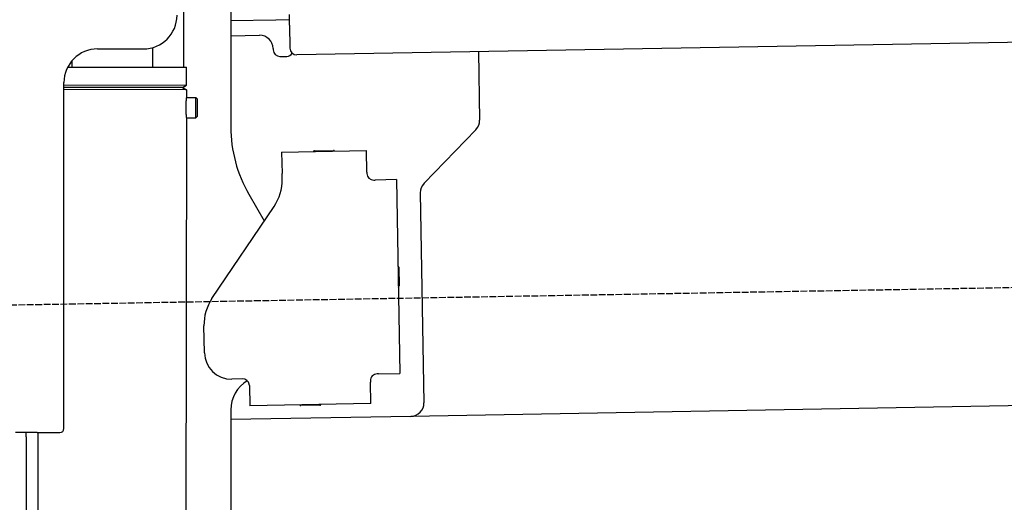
# Model space of a CAD drawing. Extents: x 562 to 7231, y 5317 to 12476.
# Tile 58 of 68: x 4451 to 5182, y 10271 to 10629. Entities that reach past the tile are written whole.
import ezdxf

# ---------------------------------------------------------------- set-up
doc = ezdxf.new("R2010")
doc.units = 0
doc.linetypes.add('GEN3', pattern=[6.25, 5, -1.25])
doc.layers.get('0').update_dxf_attribs({"linetype": 'CONTINUOUS'})
doc.layers.add('3', color=6, linetype='GEN3')

msp = doc.modelspace()

# ---------------------------------------------------------------- linework, layer by layer
for p, q in [((4572.567, 10593.897), (4572.567, 10672.479)), ((4607.567, 10671.479), (4607.567, 10549.537)), ((4651.187, 10625.012), (4651.048, 10633.011)), ((4641.119, 10628.837), (4607.567, 10628.252)), ((4651.117, 10629.012), (4641.119, 10628.837)), ((4651.187, 10625.012), (4651.484, 10608.015)), ((6011.364, 10626.751), (4656.57, 10603.103)), ((4607.567, 10617.25), (4628.813, 10617.621)), ((4508.567, 10607.479), (4542.567, 10607.479)), ((4549.567, 10593.933), (4549.589, 10608.486)), ((4638.986, 10607.797), (4639.003, 10606.797)), ((4644.09, 10601.885), (4649.089, 10601.972)), ((4791.55, 10605.459), (4792.437, 10554.609)), ((4489.567, 10594.025), (4489.574, 10598.736)), ((4486.395, 10594.03), (4574.567, 10593.894)), ((4574.546, 10580.626), (4574.567, 10593.894)), ((4483.567, 10325.479), (4483.567, 10582.479)), ((4483.567, 10325.479), (4483.567, 10582.479)), ((4483.567, 10580.767), (4574.546, 10580.626)), ((4571.543, 10578.899), (4574.546, 10580.626)), ((4483.567, 10579.035), (4571.543, 10578.899)), ((4571.543, 10578.899), (4483.567, 10579.035)), ((4574.541, 10577.162), (4483.567, 10577.303)), ((4571.543, 10578.899), (4574.541, 10577.162)), ((4572.567, 10578.306), (4572.567, 10579.488)), ((4574.541, 10577.162), (4574.532, 10571.394)), ((4574.532, 10571.394), (4581.532, 10571.383)), ((4581.509, 10556.384), (4581.532, 10571.383)), ((4582.53, 10570.382), (4581.532, 10571.383)), ((4582.53, 10570.382), (4582.51, 10557.382)), ((4574.509, 10556.394), (4571.788, 8191.896)), ((4574.509, 10556.394), (4581.509, 10556.384)), ((4582.51, 10557.382), (4581.509, 10556.384)), ((4789.632, 10547.488), (4751.179, 10507.669)), ((4645.329, 10530.896), (4708.319, 10531.995)), ((4645.329, 10530.896), (4645.608, 10514.898)), ((4669.816, 10531.823), (4683.814, 10532.068)), ((4708.599, 10515.998), (4708.319, 10531.995)), ((4645.682, 10510.659), (4645.608, 10514.898)), ((4708.599, 10515.998), (4708.616, 10514.998)), ((4713.703, 10510.086), (4714.702, 10510.103)), ((4730.7, 10510.383), (4714.702, 10510.103)), ((4730.7, 10510.383), (4733.213, 10366.405)), ((4620.964, 10499.537), (4632.425, 10479.685)), ((4748.374, 10500.548), (4751.094, 10344.713)), ((4593.55, 10422.051), (4639.704, 10490.476)), ((4732.334, 10445.401), (4732.579, 10431.403)), ((4587.921, 10381.871), (4587.572, 10401.868)), ((4616.266, 10362.363), (4608.267, 10362.223)), ((4711.304, 10361.021), (4711.321, 10360.022)), ((4717.216, 10366.125), (4716.216, 10366.108)), ((4717.216, 10366.125), (4733.213, 10366.405)), ((6241.042, 10360.719), (4741.27, 10334.54)), ((4621.352, 10357.451), (4621.614, 10342.453)), ((4711.6, 10344.024), (4711.321, 10360.022)), ((4607.567, 10339.479), (4607.567, 8629.111)), ((4711.6, 10344.024), (4621.614, 10342.453)), ((4673.615, 10342.861), (4659.617, 10342.617)), ((4741.27, 10334.54), (4607.567, 10332.207)), ((4463.567, 10322.479), (4447.567, 10322.479)), ((4463.567, 10322.479), (4447.567, 10322.479)), ((4455.567, 10319.479), (4455.567, 10322.479)), ((4455.567, 10319.479), (4455.567, 10322.479)), ((4455.567, 10319.479), (4455.567, 8072.479)), ((4464.148, 10322.479), (4461.788, 8192.066)), ((4463.567, 10322.479), (4480.567, 10322.479)), ((4463.567, 10322.479), (4480.567, 10322.479))]:
    msp.add_line(p, q)
for points in [[(4574.53, 10571.4, 0), (4574.53, 10571.4, 0), (4574.53, 10571.4, 0), (4574.53, 10571.4, 0), (4574.53, 10571.4, 0), (4574.53, 10571.4, 0), (4574.53, 10571.4, 0), (4574.53, 10571.4, 0), (4574.53, 10571.4, 0), (4574.53, 10571.4, 0), (4574.53, 10571.4, 0), (4574.53, 10571.4, 0), (4574.53, 10571.4, 0), (4574.53, 10571.4, 0), (4574.53, 10571.4, 0), (4574.53, 10571.4, 0), (4574.53, 10571.4, 0), (4574.53, 10571.4, 0), (4574.53, 10571.4, 0), (4574.53, 10571.4, 0), (4574.53, 10571.4, 0), (4574.53, 10571.4, 0), (4574.53, 10571.4, 0), (4574.53, 10571.3, 0), (4574.52, 10571.3, 0), (4574.52, 10571.3, 0), (4574.52, 10571.3, 0), (4574.52, 10571.3, 0), (4574.52, 10571.3, 0), (4574.52, 10571.3, 0), (4574.52, 10571.3, 0), (4574.52, 10571.3, 0), (4574.52, 10571.3, 0), (4574.52, 10571.3, 0), (4574.52, 10571.3, 0), (4574.52, 10571.3, 0), (4574.52, 10571.3, 0), (4574.51, 10571.3, 0), (4574.51, 10571.3, 0), (4574.51, 10571.3, 0), (4574.51, 10571.3, 0), (4574.51, 10571.2, 0), (4574.51, 10571.2, 0), (4574.51, 10571.2, 0), (4574.51, 10571.2, 0), (4574.51, 10571.2, 0), (4574.51, 10571.2, 0), (4574.5, 10571.2, 0), (4574.5, 10571.2, 0), (4574.5, 10571.2, 0), (4574.5, 10571.2, 0), (4574.5, 10571.2, 0), (4574.5, 10571.2, 0), (4574.5, 10571.1, 0), (4574.5, 10571.1, 0), (4574.5, 10571.1, 0), (4574.49, 10571.1, 0), (4574.49, 10571.1, 0), (4574.49, 10571.1, 0), (4574.49, 10571.1, 0), (4574.49, 10571.1, 0), (4574.49, 10571.1, 0), (4574.49, 10571, 0), (4574.48, 10571, 0), (4574.48, 10571, 0), (4574.48, 10571, 0), (4574.48, 10571, 0), (4574.48, 10571, 0), (4574.48, 10571, 0), (4574.47, 10571, 0), (4574.47, 10571, 0), (4574.47, 10570.9, 0), (4574.47, 10570.9, 0), (4574.47, 10570.9, 0), (4574.47, 10570.9, 0), (4574.46, 10570.9, 0), (4574.46, 10570.9, 0), (4574.46, 10570.9, 0), (4574.46, 10570.8, 0), (4574.46, 10570.8, 0), (4574.46, 10570.8, 0), (4574.45, 10570.8, 0), (4574.45, 10570.8, 0), (4574.45, 10570.8, 0), (4574.45, 10570.8, 0), (4574.45, 10570.7, 0), (4574.44, 10570.7, 0), (4574.44, 10570.7, 0), (4574.44, 10570.7, 0), (4574.44, 10570.7, 0), (4574.44, 10570.7, 0), (4574.43, 10570.6, 0), (4574.43, 10570.6, 0), (4574.43, 10570.6, 0), (4574.43, 10570.6, 0), (4574.43, 10570.6, 0), (4574.42, 10570.6, 0), (4574.42, 10570.5, 0), (4574.42, 10570.5, 0), (4574.42, 10570.5, 0), (4574.42, 10570.5, 0), (4574.41, 10570.5, 0), (4574.41, 10570.5, 0), (4574.41, 10570.4, 0), (4574.41, 10570.4, 0), (4574.4, 10570.4, 0), (4574.4, 10570.4, 0), (4574.4, 10570.4, 0), (4574.4, 10570.3, 0), (4574.4, 10570.3, 0), (4574.39, 10570.3, 0), (4574.39, 10570.3, 0), (4574.39, 10570.3, 0), (4574.39, 10570.3, 0), (4574.38, 10570.2, 0), (4574.38, 10570.2, 0), (4574.38, 10570.2, 0), (4574.38, 10570.2, 0), (4574.37, 10570.1, 0), (4574.37, 10570.1, 0), (4574.37, 10570.1, 0), (4574.37, 10570.1, 0), (4574.36, 10570.1, 0), (4574.36, 10570, 0), (4574.36, 10570, 0), (4574.36, 10570, 0), (4574.35, 10570, 0), (4574.35, 10570, 0), (4574.35, 10569.9, 0), (4574.35, 10569.9, 0), (4574.35, 10569.9, 0), (4574.34, 10569.9, 0), (4574.34, 10569.9, 0), (4574.34, 10569.8, 0), (4574.34, 10569.8, 0), (4574.33, 10569.8, 0), (4574.33, 10569.8, 0), (4574.33, 10569.7, 0), (4574.33, 10569.7, 0), (4574.32, 10569.7, 0), (4574.32, 10569.7, 0), (4574.32, 10569.6, 0), (4574.32, 10569.6, 0), (4574.31, 10569.6, 0), (4574.31, 10569.6, 0), (4574.31, 10569.6, 0), (4574.31, 10569.5, 0), (4574.3, 10569.5, 0), (4574.3, 10569.5, 0), (4574.3, 10569.5, 0), (4574.3, 10569.4, 0), (4574.29, 10569.4, 0), (4574.29, 10569.4, 0), (4574.29, 10569.4, 0), (4574.29, 10569.3, 0), (4574.28, 10569.3, 0), (4574.28, 10569.3, 0), (4574.28, 10569.3, 0), (4574.28, 10569.2, 0), (4574.27, 10569.2, 0), (4574.27, 10569.2, 0), (4574.27, 10569.2, 0), (4574.27, 10569.1, 0), (4574.26, 10569.1, 0), (4574.26, 10569.1, 0), (4574.26, 10569.1, 0), (4574.26, 10569, 0), (4574.25, 10569, 0), (4574.25, 10569, 0), (4574.25, 10569, 0), (4574.25, 10568.9, 0), (4574.24, 10568.9, 0), (4574.24, 10568.9, 0), (4574.24, 10568.8, 0), (4574.24, 10568.8, 0), (4574.23, 10568.8, 0), (4574.23, 10568.8, 0), (4574.23, 10568.7, 0), (4574.23, 10568.7, 0), (4574.22, 10568.7, 0), (4574.22, 10568.7, 0), (4574.22, 10568.6, 0), (4574.22, 10568.6, 0), (4574.21, 10568.6, 0), (4574.21, 10568.5, 0), (4574.21, 10568.5, 0), (4574.21, 10568.5, 0), (4574.2, 10568.5, 0), (4574.2, 10568.4, 0), (4574.2, 10568.4, 0), (4574.2, 10568.4, 0), (4574.19, 10568.3, 0), (4574.19, 10568.3, 0), (4574.19, 10568.3, 0), (4574.19, 10568.2, 0), (4574.18, 10568.2, 0), (4574.18, 10568.2, 0), (4574.18, 10568.2, 0), (4574.18, 10568.1, 0), (4574.17, 10568.1, 0), (4574.17, 10568.1, 0), (4574.17, 10568, 0), (4574.17, 10568, 0), (4574.16, 10568, 0), (4574.16, 10567.9, 0), (4574.16, 10567.9, 0), (4574.16, 10567.9, 0), (4574.16, 10567.8, 0), (4574.15, 10567.8, 0), (4574.15, 10567.8, 0), (4574.15, 10567.7, 0), (4574.15, 10567.7, 0), (4574.14, 10567.7, 0), (4574.14, 10567.6, 0), (4574.14, 10567.6, 0), (4574.14, 10567.6, 0), (4574.13, 10567.6, 0), (4574.13, 10567.5, 0), (4574.13, 10567.5, 0), (4574.13, 10567.5, 0), (4574.13, 10567.4, 0), (4574.12, 10567.4, 0), (4574.12, 10567.4, 0), (4574.12, 10567.3, 0), (4574.12, 10567.3, 0), (4574.12, 10567.3, 0), (4574.11, 10567.2, 0), (4574.11, 10567.2, 0), (4574.11, 10567.2, 0), (4574.11, 10567.1, 0), (4574.1, 10567.1, 0), (4574.1, 10567.1, 0), (4574.1, 10567, 0), (4574.1, 10567, 0), (4574.1, 10566.9, 0), (4574.09, 10566.9, 0), (4574.09, 10566.9, 0), (4574.09, 10566.8, 0), (4574.09, 10566.8, 0), (4574.09, 10566.8, 0), (4574.09, 10566.7, 0), (4574.08, 10566.7, 0), (4574.08, 10566.7, 0), (4574.08, 10566.6, 0), (4574.08, 10566.6, 0), (4574.08, 10566.6, 0), (4574.07, 10566.5, 0), (4574.07, 10566.5, 0), (4574.07, 10566.5, 0), (4574.07, 10566.4, 0), (4574.07, 10566.4, 0), (4574.07, 10566.4, 0), (4574.06, 10566.3, 0), (4574.06, 10566.3, 0), (4574.06, 10566.2, 0), (4574.06, 10566.2, 0), (4574.06, 10566.2, 0), (4574.06, 10566.1, 0), (4574.05, 10566.1, 0), (4574.05, 10566.1, 0), (4574.05, 10566, 0), (4574.05, 10566, 0), (4574.05, 10566, 0), (4574.05, 10565.9, 0), (4574.05, 10565.9, 0), (4574.05, 10565.9, 0), (4574.04, 10565.8, 0), (4574.04, 10565.8, 0), (4574.04, 10565.7, 0), (4574.04, 10565.7, 0), (4574.04, 10565.7, 0), (4574.04, 10565.6, 0), (4574.04, 10565.6, 0), (4574.04, 10565.6, 0), (4574.03, 10565.5, 0), (4574.03, 10565.5, 0), (4574.03, 10565.5, 0), (4574.03, 10565.4, 0), (4574.03, 10565.4, 0), (4574.03, 10565.3, 0), (4574.03, 10565.3, 0), (4574.03, 10565.3, 0), (4574.03, 10565.2, 0), (4574.02, 10565.2, 0), (4574.02, 10565.2, 0), (4574.02, 10565.1, 0), (4574.02, 10565.1, 0), (4574.02, 10565.1, 0), (4574.02, 10565, 0), (4574.02, 10565, 0), (4574.02, 10564.9, 0), (4574.02, 10564.9, 0), (4574.02, 10564.9, 0), (4574.02, 10564.8, 0), (4574.02, 10564.8, 0), (4574.02, 10564.8, 0), (4574.01, 10564.7, 0), (4574.01, 10564.7, 0), (4574.01, 10564.7, 0), (4574.01, 10564.6, 0), (4574.01, 10564.6, 0), (4574.01, 10564.5, 0), (4574.01, 10564.5, 0), (4574.01, 10564.5, 0), (4574.01, 10564.4, 0), (4574.01, 10564.4, 0), (4574.01, 10564.4, 0), (4574.01, 10564.3, 0), (4574.01, 10564.3, 0), (4574.01, 10564.3, 0), (4574.01, 10564.2, 0), (4574.01, 10564.2, 0), (4574.01, 10564.1, 0), (4574.01, 10564.1, 0), (4574.01, 10564.1, 0), (4574.01, 10564, 0), (4574.01, 10564, 0), (4574.01, 10564, 0), (4574.01, 10563.9, 0), (4574.01, 10563.9, 0)], [(4574.01, 10563.9, 0), (4574.01, 10563.9, 0), (4574.01, 10563.8, 0), (4574.01, 10563.8, 0), (4574.01, 10563.8, 0), (4574.01, 10563.7, 0), (4574.01, 10563.7, 0), (4574.01, 10563.6, 0), (4574.01, 10563.6, 0), (4574.01, 10563.6, 0), (4574.01, 10563.5, 0), (4574.01, 10563.5, 0), (4574.01, 10563.5, 0), (4574.01, 10563.4, 0), (4574.01, 10563.4, 0), (4574.01, 10563.4, 0), (4574.01, 10563.3, 0), (4574.01, 10563.3, 0), (4574.01, 10563.2, 0), (4574.01, 10563.2, 0), (4574.01, 10563.2, 0), (4574.01, 10563.1, 0), (4574.01, 10563.1, 0), (4574.01, 10563.1, 0), (4574.01, 10563, 0), (4574.01, 10563, 0), (4574.01, 10563, 0), (4574.01, 10562.9, 0), (4574.01, 10562.9, 0), (4574.02, 10562.8, 0), (4574.02, 10562.8, 0), (4574.02, 10562.8, 0), (4574.02, 10562.7, 0), (4574.02, 10562.7, 0), (4574.02, 10562.7, 0), (4574.02, 10562.6, 0), (4574.02, 10562.6, 0), (4574.02, 10562.6, 0), (4574.02, 10562.5, 0), (4574.02, 10562.5, 0), (4574.02, 10562.4, 0), (4574.02, 10562.4, 0), (4574.03, 10562.4, 0), (4574.03, 10562.3, 0), (4574.03, 10562.3, 0), (4574.03, 10562.3, 0), (4574.03, 10562.2, 0), (4574.03, 10562.2, 0), (4574.03, 10562.2, 0), (4574.03, 10562.1, 0), (4574.03, 10562.1, 0), (4574.04, 10562, 0), (4574.04, 10562, 0), (4574.04, 10562, 0), (4574.04, 10561.9, 0), (4574.04, 10561.9, 0), (4574.04, 10561.9, 0), (4574.04, 10561.8, 0), (4574.04, 10561.8, 0), (4574.05, 10561.8, 0), (4574.05, 10561.7, 0), (4574.05, 10561.7, 0), (4574.05, 10561.7, 0), (4574.05, 10561.6, 0), (4574.05, 10561.6, 0), (4574.05, 10561.5, 0), (4574.06, 10561.5, 0), (4574.06, 10561.5, 0), (4574.06, 10561.4, 0), (4574.06, 10561.4, 0), (4574.06, 10561.4, 0), (4574.06, 10561.3, 0), (4574.06, 10561.3, 0), (4574.07, 10561.3, 0), (4574.07, 10561.2, 0), (4574.07, 10561.2, 0), (4574.07, 10561.2, 0), (4574.07, 10561.1, 0), (4574.07, 10561.1, 0), (4574.08, 10561, 0), (4574.08, 10561, 0), (4574.08, 10561, 0), (4574.08, 10560.9, 0), (4574.08, 10560.9, 0), (4574.09, 10560.9, 0), (4574.09, 10560.8, 0), (4574.09, 10560.8, 0), (4574.09, 10560.8, 0), (4574.09, 10560.7, 0), (4574.09, 10560.7, 0), (4574.1, 10560.7, 0), (4574.1, 10560.6, 0), (4574.1, 10560.6, 0), (4574.1, 10560.6, 0), (4574.1, 10560.5, 0), (4574.11, 10560.5, 0), (4574.11, 10560.5, 0), (4574.11, 10560.4, 0), (4574.11, 10560.4, 0), (4574.12, 10560.4, 0), (4574.12, 10560.3, 0), (4574.12, 10560.3, 0), (4574.12, 10560.3, 0), (4574.12, 10560.2, 0), (4574.13, 10560.2, 0), (4574.13, 10560.2, 0), (4574.13, 10560.1, 0), (4574.13, 10560.1, 0), (4574.13, 10560.1, 0), (4574.14, 10560, 0), (4574.14, 10560, 0), (4574.14, 10560, 0), (4574.14, 10559.9, 0), (4574.15, 10559.9, 0), (4574.15, 10559.9, 0), (4574.15, 10559.9, 0), (4574.15, 10559.8, 0), (4574.15, 10559.8, 0), (4574.16, 10559.8, 0), (4574.16, 10559.7, 0), (4574.16, 10559.7, 0), (4574.16, 10559.7, 0), (4574.17, 10559.6, 0), (4574.17, 10559.6, 0), (4574.17, 10559.6, 0), (4574.17, 10559.5, 0), (4574.18, 10559.5, 0), (4574.18, 10559.5, 0), (4574.18, 10559.5, 0), (4574.18, 10559.4, 0), (4574.19, 10559.4, 0), (4574.19, 10559.4, 0), (4574.19, 10559.3, 0), (4574.19, 10559.3, 0), (4574.19, 10559.3, 0), (4574.2, 10559.3, 0), (4574.2, 10559.2, 0), (4574.2, 10559.2, 0), (4574.2, 10559.2, 0), (4574.21, 10559.1, 0), (4574.21, 10559.1, 0), (4574.21, 10559.1, 0), (4574.21, 10559.1, 0), (4574.22, 10559, 0), (4574.22, 10559, 0), (4574.22, 10559, 0), (4574.22, 10558.9, 0), (4574.23, 10558.9, 0), (4574.23, 10558.9, 0), (4574.23, 10558.9, 0), (4574.23, 10558.8, 0), (4574.24, 10558.8, 0), (4574.24, 10558.8, 0), (4574.24, 10558.8, 0), (4574.24, 10558.7, 0), (4574.25, 10558.7, 0), (4574.25, 10558.7, 0), (4574.25, 10558.7, 0), (4574.25, 10558.6, 0), (4574.25, 10558.6, 0), (4574.26, 10558.6, 0), (4574.26, 10558.6, 0), (4574.26, 10558.5, 0), (4574.26, 10558.5, 0), (4574.27, 10558.5, 0), (4574.27, 10558.5, 0), (4574.27, 10558.4, 0), (4574.27, 10558.4, 0), (4574.28, 10558.4, 0), (4574.28, 10558.4, 0), (4574.28, 10558.3, 0), (4574.28, 10558.3, 0), (4574.29, 10558.3, 0), (4574.29, 10558.3, 0), (4574.29, 10558.2, 0), (4574.29, 10558.2, 0), (4574.3, 10558.2, 0), (4574.3, 10558.2, 0), (4574.3, 10558.1, 0), (4574.3, 10558.1, 0), (4574.31, 10558.1, 0), (4574.31, 10558.1, 0), (4574.31, 10558.1, 0), (4574.31, 10558, 0), (4574.31, 10558, 0), (4574.32, 10558, 0), (4574.32, 10558, 0), (4574.32, 10557.9, 0), (4574.32, 10557.9, 0), (4574.33, 10557.9, 0), (4574.33, 10557.9, 0), (4574.33, 10557.9, 0), (4574.33, 10557.8, 0), (4574.34, 10557.8, 0), (4574.34, 10557.8, 0), (4574.34, 10557.8, 0), (4574.34, 10557.7, 0), (4574.35, 10557.7, 0), (4574.35, 10557.7, 0), (4574.35, 10557.7, 0), (4574.35, 10557.7, 0), (4574.35, 10557.6, 0), (4574.36, 10557.6, 0), (4574.36, 10557.6, 0), (4574.36, 10557.6, 0), (4574.36, 10557.6, 0), (4574.37, 10557.5, 0), (4574.37, 10557.5, 0), (4574.37, 10557.5, 0), (4574.37, 10557.5, 0), (4574.38, 10557.5, 0), (4574.38, 10557.4, 0), (4574.38, 10557.4, 0), (4574.38, 10557.4, 0), (4574.38, 10557.4, 0), (4574.39, 10557.4, 0), (4574.39, 10557.3, 0), (4574.39, 10557.3, 0), (4574.39, 10557.3, 0), (4574.39, 10557.3, 0), (4574.4, 10557.3, 0), (4574.4, 10557.3, 0), (4574.4, 10557.2, 0), (4574.4, 10557.2, 0), (4574.41, 10557.2, 0), (4574.41, 10557.2, 0), (4574.41, 10557.2, 0), (4574.41, 10557.2, 0), (4574.41, 10557.1, 0), (4574.42, 10557.1, 0), (4574.42, 10557.1, 0), (4574.42, 10557.1, 0), (4574.42, 10557.1, 0), (4574.42, 10557.1, 0), (4574.42, 10557, 0), (4574.43, 10557, 0), (4574.43, 10557, 0), (4574.43, 10557, 0), (4574.43, 10557, 0), (4574.43, 10557, 0), (4574.44, 10557, 0), (4574.44, 10556.9, 0), (4574.44, 10556.9, 0), (4574.44, 10556.9, 0), (4574.44, 10556.9, 0), (4574.44, 10556.9, 0), (4574.45, 10556.9, 0), (4574.45, 10556.9, 0), (4574.45, 10556.8, 0), (4574.45, 10556.8, 0), (4574.45, 10556.8, 0), (4574.45, 10556.8, 0), (4574.46, 10556.8, 0), (4574.46, 10556.8, 0), (4574.46, 10556.8, 0), (4574.46, 10556.8, 0), (4574.46, 10556.8, 0), (4574.46, 10556.7, 0), (4574.46, 10556.7, 0), (4574.47, 10556.7, 0), (4574.47, 10556.7, 0), (4574.47, 10556.7, 0), (4574.47, 10556.7, 0), (4574.47, 10556.7, 0), (4574.47, 10556.7, 0), (4574.47, 10556.7, 0), (4574.48, 10556.6, 0), (4574.48, 10556.6, 0), (4574.48, 10556.6, 0), (4574.48, 10556.6, 0), (4574.48, 10556.6, 0), (4574.48, 10556.6, 0), (4574.48, 10556.6, 0), (4574.48, 10556.6, 0), (4574.48, 10556.6, 0), (4574.49, 10556.6, 0), (4574.49, 10556.6, 0), (4574.49, 10556.6, 0), (4574.49, 10556.5, 0), (4574.49, 10556.5, 0), (4574.49, 10556.5, 0), (4574.49, 10556.5, 0), (4574.49, 10556.5, 0), (4574.49, 10556.5, 0), (4574.49, 10556.5, 0), (4574.49, 10556.5, 0), (4574.5, 10556.5, 0), (4574.5, 10556.5, 0), (4574.5, 10556.5, 0), (4574.5, 10556.5, 0), (4574.5, 10556.5, 0), (4574.5, 10556.5, 0), (4574.5, 10556.5, 0), (4574.5, 10556.5, 0), (4574.5, 10556.5, 0), (4574.5, 10556.4, 0), (4574.5, 10556.4, 0), (4574.5, 10556.4, 0), (4574.5, 10556.4, 0), (4574.5, 10556.4, 0), (4574.5, 10556.4, 0), (4574.5, 10556.4, 0), (4574.51, 10556.4, 0), (4574.51, 10556.4, 0), (4574.51, 10556.4, 0), (4574.51, 10556.4, 0), (4574.51, 10556.4, 0), (4574.51, 10556.4, 0), (4574.51, 10556.4, 0), (4574.51, 10556.4, 0), (4574.51, 10556.4, 0), (4574.51, 10556.4, 0), (4574.51, 10556.4, 0), (4574.51, 10556.4, 0), (4574.51, 10556.4, 0), (4574.51, 10556.4, 0), (4574.51, 10556.4, 0), (4574.51, 10556.4, 0), (4574.51, 10556.4, 0), (4574.51, 10556.4, 0)], [(4621.35, 10357.5, 0), (4621.35, 10357.5, 0), (4621.35, 10357.5, 0), (4621.35, 10357.5, 0), (4621.35, 10357.5, 0), (4621.35, 10357.5, 0), (4621.35, 10357.5, 0), (4621.35, 10357.5, 0), (4621.35, 10357.5, 0), (4621.35, 10357.5, 0), (4621.35, 10357.5, 0), (4621.35, 10357.5, 0), (4621.35, 10357.5, 0), (4621.35, 10357.6, 0), (4621.35, 10357.6, 0), (4621.35, 10357.6, 0), (4621.35, 10357.6, 0), (4621.35, 10357.6, 0), (4621.35, 10357.6, 0), (4621.35, 10357.6, 0), (4621.35, 10357.6, 0), (4621.35, 10357.6, 0), (4621.35, 10357.6, 0), (4621.35, 10357.6, 0), (4621.35, 10357.6, 0), (4621.35, 10357.6, 0), (4621.34, 10357.7, 0), (4621.34, 10357.7, 0), (4621.34, 10357.7, 0), (4621.34, 10357.7, 0), (4621.34, 10357.7, 0), (4621.34, 10357.7, 0), (4621.34, 10357.7, 0), (4621.34, 10357.7, 0), (4621.34, 10357.7, 0), (4621.34, 10357.7, 0), (4621.34, 10357.7, 0), (4621.34, 10357.7, 0), (4621.34, 10357.7, 0), (4621.34, 10357.8, 0), (4621.34, 10357.8, 0), (4621.34, 10357.8, 0), (4621.34, 10357.8, 0), (4621.34, 10357.8, 0), (4621.33, 10357.8, 0), (4621.33, 10357.8, 0), (4621.33, 10357.8, 0), (4621.33, 10357.8, 0), (4621.33, 10357.8, 0), (4621.33, 10357.8, 0), (4621.33, 10357.8, 0), (4621.33, 10357.8, 0), (4621.33, 10357.9, 0), (4621.33, 10357.9, 0), (4621.33, 10357.9, 0), (4621.33, 10357.9, 0), (4621.33, 10357.9, 0), (4621.32, 10357.9, 0), (4621.32, 10357.9, 0), (4621.32, 10357.9, 0), (4621.32, 10357.9, 0), (4621.32, 10357.9, 0), (4621.32, 10357.9, 0), (4621.32, 10357.9, 0), (4621.32, 10358, 0), (4621.32, 10358, 0), (4621.32, 10358, 0), (4621.32, 10358, 0), (4621.31, 10358, 0), (4621.31, 10358, 0), (4621.31, 10358, 0), (4621.31, 10358, 0), (4621.31, 10358, 0), (4621.31, 10358, 0), (4621.31, 10358, 0), (4621.31, 10358, 0), (4621.31, 10358, 0), (4621.31, 10358.1, 0), (4621.3, 10358.1, 0), (4621.3, 10358.1, 0), (4621.3, 10358.1, 0), (4621.3, 10358.1, 0), (4621.3, 10358.1, 0), (4621.3, 10358.1, 0), (4621.3, 10358.1, 0), (4621.3, 10358.1, 0), (4621.29, 10358.1, 0), (4621.29, 10358.1, 0), (4621.29, 10358.1, 0), (4621.29, 10358.1, 0), (4621.29, 10358.2, 0), (4621.29, 10358.2, 0), (4621.29, 10358.2, 0), (4621.29, 10358.2, 0), (4621.28, 10358.2, 0), (4621.28, 10358.2, 0), (4621.28, 10358.2, 0), (4621.28, 10358.2, 0), (4621.28, 10358.2, 0), (4621.28, 10358.2, 0), (4621.28, 10358.2, 0), (4621.28, 10358.2, 0), (4621.27, 10358.3, 0), (4621.27, 10358.3, 0), (4621.27, 10358.3, 0), (4621.27, 10358.3, 0), (4621.27, 10358.3, 0), (4621.27, 10358.3, 0), (4621.26, 10358.3, 0), (4621.26, 10358.3, 0), (4621.26, 10358.3, 0), (4621.26, 10358.3, 0), (4621.26, 10358.3, 0), (4621.26, 10358.3, 0), (4621.26, 10358.3, 0), (4621.25, 10358.4, 0), (4621.25, 10358.4, 0), (4621.25, 10358.4, 0), (4621.25, 10358.4, 0), (4621.25, 10358.4, 0), (4621.25, 10358.4, 0), (4621.24, 10358.4, 0), (4621.24, 10358.4, 0), (4621.24, 10358.4, 0), (4621.24, 10358.4, 0), (4621.24, 10358.4, 0), (4621.24, 10358.4, 0), (4621.23, 10358.4, 0)]]:
    msp.add_polyline3d(points)
for centre, radius, start, end in [((4542.567, 10632.479), 25, 270, 0), ((4628.987, 10607.622), 10, 1, 91), ((4508.567, 10582.479), 25, 90, 180), ((4644.003, 10606.884), 5, 181, 271), ((4649.002, 10606.972), 5, 271, 327.763283), ((4656.483, 10608.102), 5, 181, 271), ((4782.439, 10554.435), 10, 316, 1), ((4707.567, 10549.537), 100, 180, 210), ((4669.834, 10530.824), 1, 91, 151), ((4683.832, 10531.068), 1, 31, 91), ((4713.615, 10515.085), 5, 181, 271), ((4610.688, 10510.048), 35, 326, 1), ((4758.373, 10500.722), 10, 136, 181), ((4731.334, 10445.384), 1, 1, 61), ((4731.579, 10431.386), 1, 301, 1), ((4622.567, 10402.479), 35, 146, 181), ((4607.918, 10382.22), 20, 181, 271), ((4632.567, 10339.479), 25, 120.687219, 180), ((4616.353, 10357.364), 5, 12.536959, 91), ((4716.303, 10361.109), 5, 91, 181), ((4659.6, 10343.616), 1, 211, 271), ((4673.597, 10343.861), 1, 271, 331), ((4741.096, 10344.539), 10, 271, 1), ((4480.567, 10325.479), 3, 270, 0), ((4480.567, 10325.479), 3, 270, 0)]:
    msp.add_arc(centre, radius, start, end)
at = {"layer": '3'}
msp.add_line((1175.278, 10360.296), (6230.452, 10448.534), dxfattribs=at)

doc.saveas('drawing.dxf')
